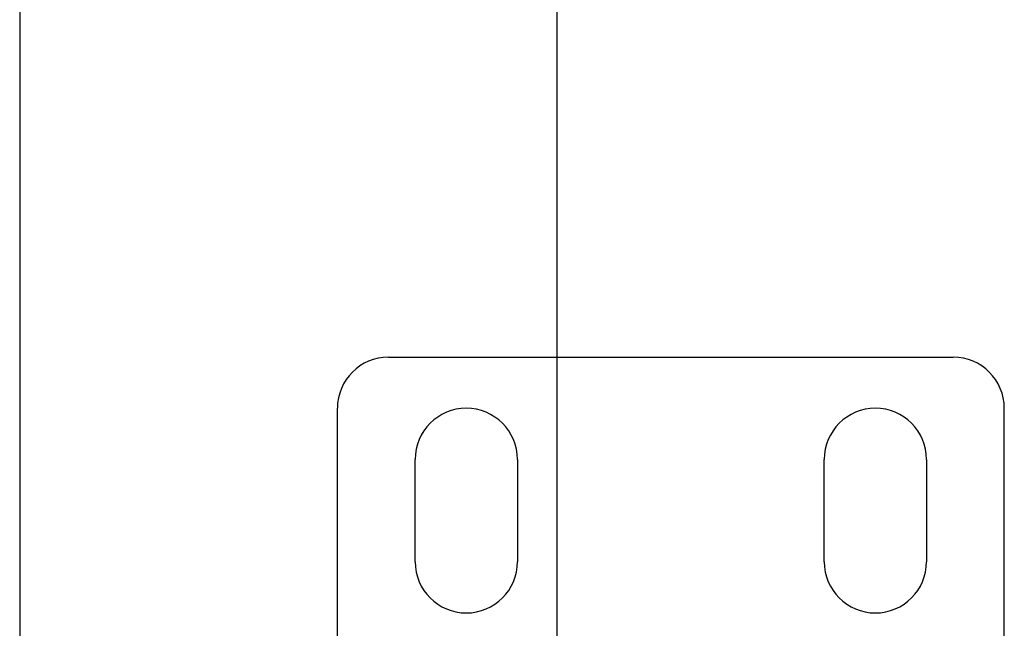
# Model space of a CAD drawing. Header units: inches. Extents: x 0 to 291, y 0 to 188.
# Tile 26 of 113: x 81.03 to 83.44, y 100.62 to 102.11. Entities that reach past the tile are written whole.
import ezdxf

# ---------------------------------------------------------------- set-up
doc = ezdxf.new("R2010")
doc.units = ezdxf.units.IN
doc.header["$LTSCALE"] = 16.018896
doc.header["$MEASUREMENT"] = 0
doc.linetypes.add('HIDDEN', pattern=[0.2, 0.1, -0.1])
doc.layers.get('0').update_dxf_attribs({"linetype": 'CONTINUOUS'})
doc.layers.add('02___PRT_ALL_AXES', color=7, linetype='CONTINUOUS')
doc.layers.add('DEFAULT_2', color=8, linetype='HIDDEN')

msp = doc.modelspace()

# ---------------------------------------------------------------- linework, layer by layer
at = {"color": 3, "linetype": 'Continuous'}
for p, q in [((81.0292, 136.0558), (81.0292, 61.7638)), ((82.3417, 109.1598), (82.3417, 88.6598))]:
    msp.add_line(p, q, dxfattribs=at)
at = {"layer": '02___PRT_ALL_AXES', "color": 8, "linetype": 'HIDDEN'}
for p, q in [((81.9957, 100.7848), (81.9957, 101.0348)), ((82.2457, 101.0348), (82.2457, 100.7848)), ((82.9957, 100.7848), (82.9957, 101.0348)), ((83.2457, 101.0348), (83.2457, 100.7848))]:
    msp.add_line(p, q, dxfattribs=at)
for centre, start, end in [((82.1207, 101.0348), 0, 180), ((83.1207, 101.0348), 0, 180), ((82.1207, 100.7848), 180, 360), ((83.1207, 100.7848), 180, 360)]:
    msp.add_arc(centre, 0.125, start, end, dxfattribs=at)
at = {"layer": 'DEFAULT_2', "color": 8, "linetype": 'HIDDEN'}
for p, q in [((81.9307, 101.2848), (83.3107, 101.2848)), ((81.8057, 100.3109), (81.8057, 101.1598)), ((83.4357, 100.3109), (83.4357, 101.1598))]:
    msp.add_line(p, q, dxfattribs=at)
for centre, start, end in [((81.9307, 101.1598), 90, 180), ((83.3107, 101.1598), 0, 90)]:
    msp.add_arc(centre, 0.125, start, end, dxfattribs=at)

doc.saveas('drawing.dxf')
